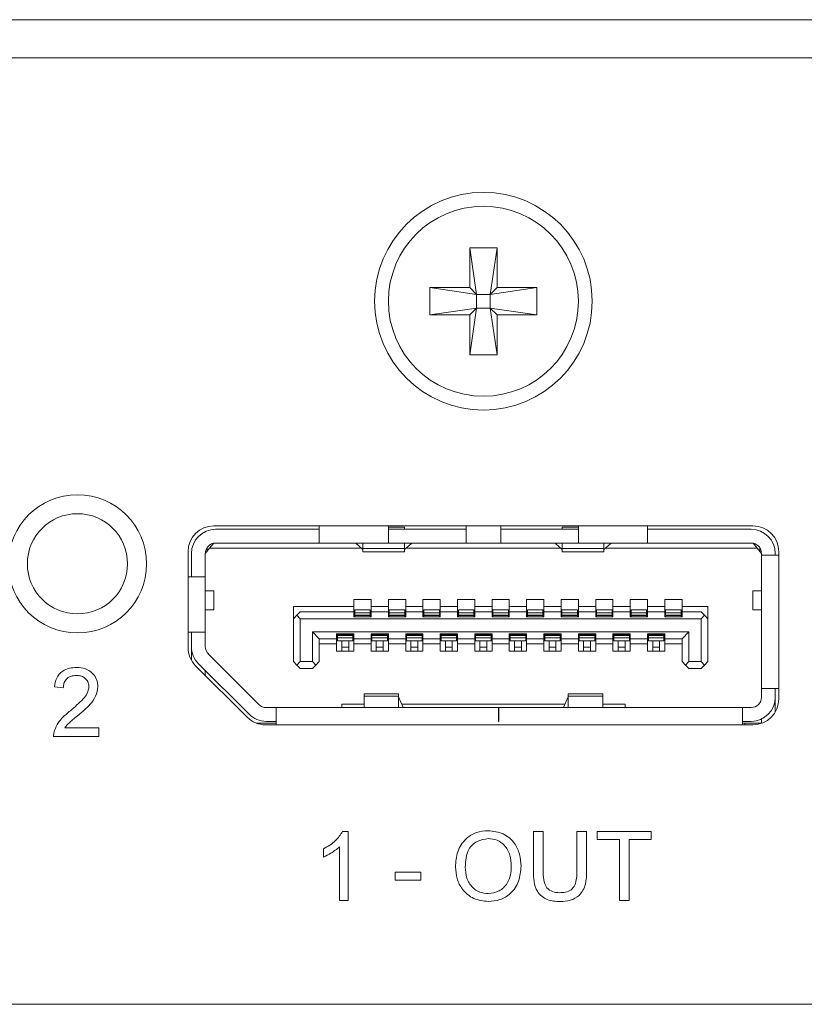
# Model space of a CAD drawing. Header units: millimetres. Extents: x 0 to 1118, y 0 to 864.
# Tile 82 of 256: x 142 to 148, y 414 to 421. Entities that reach past the tile are written whole.
import ezdxf

# ---------------------------------------------------------------- set-up
doc = ezdxf.new("R2010")
doc.units = ezdxf.units.MM

msp = doc.modelspace()

# ---------------------------------------------------------------- linework, layer by layer
at = {"color": 7, "linetype": 'Continuous', "lineweight": 15}
for p, q in [((124.3722, 421.1512), (160.6222, 421.1512)), ((124.3722, 420.8762), (160.6222, 420.8762)), ((145.3359, 419.5012), (145.5334, 419.5012)), ((145.3359, 419.2124), (145.3359, 419.5012)), ((145.3359, 419.5012), (145.3853, 419.163)), ((145.5334, 419.5012), (145.484, 419.163)), ((145.5334, 419.5012), (145.5334, 419.2124)), ((145.0472, 419.2124), (145.3359, 419.2124)), ((145.0472, 419.2124), (145.3853, 419.163)), ((145.0472, 419.0149), (145.0472, 419.2124)), ((145.3853, 419.163), (145.3359, 419.2124)), ((145.8222, 419.2124), (145.484, 419.163)), ((145.5334, 419.2124), (145.484, 419.163)), ((145.5334, 419.2124), (145.8222, 419.2124)), ((145.8222, 419.2124), (145.8222, 419.0149)), ((145.3853, 419.0643), (145.3853, 419.163)), ((145.3853, 419.163), (145.484, 419.163)), ((145.484, 419.163), (145.484, 419.0643)), ((145.0472, 419.0149), (145.3853, 419.0643)), ((145.3359, 419.0149), (145.3853, 419.0643)), ((145.3359, 418.7262), (145.3853, 419.0643)), ((145.484, 419.0643), (145.3853, 419.0643)), ((145.8222, 419.0149), (145.484, 419.0643)), ((145.484, 419.0643), (145.5334, 419.0149)), ((145.5334, 418.7262), (145.484, 419.0643)), ((145.3359, 419.0149), (145.0472, 419.0149)), ((145.3359, 418.7262), (145.3359, 419.0149)), ((145.5334, 419.0149), (145.5334, 418.7262)), ((145.8222, 419.0149), (145.5334, 419.0149)), ((145.5334, 418.7262), (145.3359, 418.7262)), ((147.3847, 417.4887), (143.4847, 417.4887)), ((143.4972, 417.4637), (144.2472, 417.4637)), ((144.2472, 417.4887), (144.2472, 417.3637)), ((144.7472, 417.3637), (144.7472, 417.4887)), ((144.8634, 417.4784), (144.7472, 417.4784)), ((144.7472, 417.4637), (145.3097, 417.4637)), ((144.8634, 417.4637), (144.8634, 417.4784)), ((145.3097, 417.4887), (145.3097, 417.3637)), ((145.5597, 417.3637), (145.5597, 417.4887)), ((145.5597, 417.4637), (146.1222, 417.4637)), ((146.0059, 417.4784), (146.0059, 417.4637)), ((146.0059, 417.4784), (146.1222, 417.4784)), ((146.1222, 417.4887), (146.1222, 417.3637)), ((146.6222, 417.3637), (146.6222, 417.4887)), ((146.6222, 417.4637), (147.3722, 417.4637)), ((143.4222, 417.2887), (143.4534, 417.3262)), ((143.4347, 417.3037), (143.4347, 417.3301)), ((143.4534, 417.3262), (143.4836, 417.3624)), ((144.5528, 417.3262), (143.4534, 417.3262)), ((143.4972, 417.3637), (144.2472, 417.3637)), ((144.7472, 417.3637), (144.2472, 417.3637)), ((144.5134, 417.36), (144.5134, 417.3637)), ((144.5622, 417.3181), (144.5134, 417.36)), ((144.5634, 417.3637), (144.5634, 417.3251)), ((144.5634, 417.3251), (144.5634, 417.3012)), ((144.7472, 417.3637), (145.3097, 417.3637)), ((144.8634, 417.3251), (144.8634, 417.3637)), ((144.8634, 417.3012), (144.8634, 417.3251)), ((144.9134, 417.36), (144.8646, 417.3181)), ((145.9953, 417.3262), (144.8741, 417.3262)), ((144.9134, 417.3637), (144.9134, 417.36)), ((145.5597, 417.3637), (145.3097, 417.3637)), ((145.5597, 417.3637), (146.1222, 417.3637)), ((145.9559, 417.36), (145.9559, 417.3637)), ((145.9559, 417.36), (146.0047, 417.3181)), ((146.0059, 417.3637), (146.0059, 417.3251)), ((146.0059, 417.3251), (146.0059, 417.3012)), ((146.6222, 417.3637), (146.1222, 417.3637)), ((146.3059, 417.3251), (146.3059, 417.3637)), ((146.3059, 417.3012), (146.3059, 417.3251)), ((146.3071, 417.3181), (146.3559, 417.36)), ((147.4159, 417.3262), (146.3166, 417.3262)), ((146.3559, 417.3637), (146.3559, 417.36)), ((146.6222, 417.3637), (147.3722, 417.3637)), ((147.3857, 417.3624), (147.4159, 417.3262)), ((147.4159, 417.3262), (147.4472, 417.2887)), ((147.4347, 417.3037), (147.4347, 417.3301)), ((143.2972, 417.3012), (143.2972, 416.6088)), ((143.3222, 417.1187), (143.3222, 417.2887)), ((143.4222, 417.2912), (143.4347, 417.3037)), ((143.4222, 417.2887), (143.4222, 417.1187)), ((144.5634, 417.3012), (144.8634, 417.3012)), ((146.0059, 417.3012), (146.3059, 417.3012)), ((147.4472, 417.2762), (147.4472, 417.2887)), ((147.4472, 416.3112), (147.4472, 417.2762)), ((147.5722, 417.2762), (147.4472, 417.2762)), ((147.5472, 417.2762), (147.5472, 417.2887)), ((147.5722, 416.2362), (147.5722, 417.3012)), ((143.4222, 417.1187), (143.2972, 417.1187)), ((143.4222, 417.1187), (143.4222, 416.7187)), ((143.4847, 417.0174), (143.4222, 417.0174)), ((143.4847, 416.8799), (143.4847, 417.0174)), ((144.4972, 416.9562), (144.6222, 416.9562)), ((144.4972, 416.9037), (144.4972, 416.9562)), ((144.6222, 416.9562), (144.6222, 416.9037)), ((144.7472, 416.9562), (144.8722, 416.9562)), ((144.7472, 416.9037), (144.7472, 416.9562)), ((144.8722, 416.9562), (144.8722, 416.9037)), ((144.9972, 416.9562), (145.1222, 416.9562)), ((144.9972, 416.9037), (144.9972, 416.9562)), ((145.1222, 416.9562), (145.1222, 416.9037)), ((145.2472, 416.9562), (145.3722, 416.9562)), ((145.2472, 416.9037), (145.2472, 416.9562)), ((145.3722, 416.9562), (145.3722, 416.9037)), ((145.4972, 416.9562), (145.6222, 416.9562)), ((145.4972, 416.9037), (145.4972, 416.9562)), ((145.6222, 416.9562), (145.6222, 416.9037)), ((145.7472, 416.9562), (145.8722, 416.9562)), ((145.7472, 416.9037), (145.7472, 416.9562)), ((145.8722, 416.9562), (145.8722, 416.9037)), ((145.9972, 416.9562), (146.1222, 416.9562)), ((145.9972, 416.9037), (145.9972, 416.9562)), ((146.1222, 416.9562), (146.1222, 416.9037)), ((146.2472, 416.9562), (146.3722, 416.9562)), ((146.2472, 416.9037), (146.2472, 416.9562)), ((146.3722, 416.9562), (146.3722, 416.9037)), ((146.4972, 416.9562), (146.6222, 416.9562)), ((146.4972, 416.9037), (146.4972, 416.9562)), ((146.6222, 416.9562), (146.6222, 416.9037)), ((146.7472, 416.9562), (146.8722, 416.9562)), ((146.7472, 416.9037), (146.7472, 416.9562)), ((146.8722, 416.9562), (146.8722, 416.9037)), ((147.3847, 417.0174), (147.3847, 416.8799)), ((147.4472, 417.0174), (147.3847, 417.0174)), ((144.0597, 416.9037), (144.4972, 416.9037)), ((144.0597, 416.9037), (144.0597, 416.8162)), ((144.4972, 416.8662), (144.4972, 416.9037)), ((144.6222, 416.9037), (144.7472, 416.9037)), ((144.6222, 416.9037), (144.6222, 416.8662)), ((144.7472, 416.8662), (144.7472, 416.9037)), ((144.8722, 416.9037), (144.9972, 416.9037)), ((144.8722, 416.9037), (144.8722, 416.8662)), ((144.9972, 416.8662), (144.9972, 416.9037)), ((145.1222, 416.9037), (145.2472, 416.9037)), ((145.1222, 416.9037), (145.1222, 416.8662)), ((145.2472, 416.8662), (145.2472, 416.9037)), ((145.3722, 416.9037), (145.4972, 416.9037)), ((145.3722, 416.9037), (145.3722, 416.8662)), ((145.4972, 416.8662), (145.4972, 416.9037)), ((145.6222, 416.9037), (145.7472, 416.9037)), ((145.6222, 416.9037), (145.6222, 416.8662)), ((145.7472, 416.8662), (145.7472, 416.9037)), ((145.8722, 416.9037), (145.9972, 416.9037)), ((145.8722, 416.9037), (145.8722, 416.8662)), ((145.9972, 416.8662), (145.9972, 416.9037)), ((146.1222, 416.9037), (146.2472, 416.9037)), ((146.1222, 416.9037), (146.1222, 416.8662)), ((146.2472, 416.8662), (146.2472, 416.9037)), ((146.3722, 416.9037), (146.4972, 416.9037)), ((146.3722, 416.9037), (146.3722, 416.8662)), ((146.4972, 416.8662), (146.4972, 416.9037)), ((146.6222, 416.9037), (146.7472, 416.9037)), ((146.6222, 416.9037), (146.6222, 416.8662)), ((146.7472, 416.8662), (146.7472, 416.9037)), ((146.8722, 416.9037), (147.0597, 416.9037)), ((146.8722, 416.9037), (146.8722, 416.8662)), ((147.0597, 416.9037), (147.0597, 416.8162)), ((143.4222, 416.8799), (143.4847, 416.8799)), ((144.0597, 416.8162), (144.0847, 416.8412)), ((144.0597, 416.5062), (144.0597, 416.8162)), ((144.1097, 416.8662), (144.0847, 416.8412)), ((144.0847, 416.8412), (144.1097, 416.8162)), ((144.4972, 416.8662), (144.1097, 416.8662)), ((147.0097, 416.8162), (144.1097, 416.8162)), ((144.1097, 416.8162), (144.1097, 416.5062)), ((144.4972, 416.8312), (144.4972, 416.8662)), ((144.6222, 416.8312), (144.4972, 416.8312)), ((144.6159, 416.8812), (144.5034, 416.8812)), ((144.5034, 416.8812), (144.5034, 416.859)), ((144.5034, 416.859), (144.5034, 416.8418)), ((144.5034, 416.8418), (144.5034, 416.8387)), ((144.5034, 416.8387), (144.5034, 416.8312)), ((144.6159, 416.8812), (144.6159, 416.859)), ((144.6159, 416.859), (144.6159, 416.8418)), ((144.6159, 416.8418), (144.6159, 416.8387)), ((144.6159, 416.8387), (144.6159, 416.8312)), ((144.6222, 416.8662), (144.6222, 416.8312)), ((144.7472, 416.8662), (144.6222, 416.8662)), ((144.7472, 416.8312), (144.7472, 416.8662)), ((144.8722, 416.8312), (144.7472, 416.8312)), ((144.8659, 416.8812), (144.7534, 416.8812)), ((144.7534, 416.8812), (144.7534, 416.859)), ((144.7534, 416.859), (144.7534, 416.8418)), ((144.7534, 416.8418), (144.7534, 416.8387)), ((144.7534, 416.8387), (144.7534, 416.8312)), ((144.8659, 416.8812), (144.8659, 416.859)), ((144.8659, 416.859), (144.8659, 416.8418)), ((144.8659, 416.8418), (144.8659, 416.8387)), ((144.8659, 416.8387), (144.8659, 416.8312)), ((144.8722, 416.8662), (144.8722, 416.8312)), ((144.9972, 416.8662), (144.8722, 416.8662)), ((144.9972, 416.8312), (144.9972, 416.8662)), ((145.1222, 416.8312), (144.9972, 416.8312)), ((145.1159, 416.8812), (145.0034, 416.8812)), ((145.0034, 416.8812), (145.0034, 416.859)), ((145.0034, 416.859), (145.0034, 416.8418)), ((145.0034, 416.8418), (145.0034, 416.8387)), ((145.0034, 416.8387), (145.0034, 416.8312)), ((145.1159, 416.8812), (145.1159, 416.859)), ((145.1159, 416.859), (145.1159, 416.8418)), ((145.1159, 416.8418), (145.1159, 416.8387)), ((145.1159, 416.8387), (145.1159, 416.8312)), ((145.1222, 416.8662), (145.1222, 416.8312)), ((145.2472, 416.8662), (145.1222, 416.8662)), ((145.2472, 416.8312), (145.2472, 416.8662)), ((145.3722, 416.8312), (145.2472, 416.8312)), ((145.3659, 416.8812), (145.2534, 416.8812)), ((145.2534, 416.8812), (145.2534, 416.859)), ((145.2534, 416.859), (145.2534, 416.8418)), ((145.2534, 416.8418), (145.2534, 416.8387)), ((145.2534, 416.8387), (145.2534, 416.8312)), ((145.3659, 416.8812), (145.3659, 416.859)), ((145.3659, 416.859), (145.3659, 416.8418)), ((145.3659, 416.8418), (145.3659, 416.8387)), ((145.3659, 416.8387), (145.3659, 416.8312)), ((145.3722, 416.8662), (145.3722, 416.8312)), ((145.4972, 416.8662), (145.3722, 416.8662)), ((145.4972, 416.8312), (145.4972, 416.8662)), ((145.6222, 416.8312), (145.4972, 416.8312)), ((145.6159, 416.8812), (145.5034, 416.8812)), ((145.5034, 416.8812), (145.5034, 416.859)), ((145.5034, 416.859), (145.5034, 416.8418)), ((145.5034, 416.8418), (145.5034, 416.8387)), ((145.5034, 416.8387), (145.5034, 416.8312)), ((145.6159, 416.8812), (145.6159, 416.859)), ((145.6159, 416.859), (145.6159, 416.8418)), ((145.6159, 416.8418), (145.6159, 416.8387)), ((145.6159, 416.8387), (145.6159, 416.8312)), ((145.6222, 416.8662), (145.6222, 416.8312)), ((145.7472, 416.8662), (145.6222, 416.8662)), ((145.7472, 416.8312), (145.7472, 416.8662)), ((145.8722, 416.8312), (145.7472, 416.8312)), ((145.8659, 416.8812), (145.7534, 416.8812)), ((145.7534, 416.8812), (145.7534, 416.859)), ((145.7534, 416.859), (145.7534, 416.8418)), ((145.7534, 416.8418), (145.7534, 416.8387)), ((145.7534, 416.8387), (145.7534, 416.8312)), ((145.8659, 416.8812), (145.8659, 416.859)), ((145.8659, 416.859), (145.8659, 416.8418)), ((145.8659, 416.8418), (145.8659, 416.8387)), ((145.8659, 416.8387), (145.8659, 416.8312)), ((145.8722, 416.8662), (145.8722, 416.8312)), ((145.9972, 416.8662), (145.8722, 416.8662)), ((145.9972, 416.8312), (145.9972, 416.8662)), ((146.1222, 416.8312), (145.9972, 416.8312)), ((146.1159, 416.8812), (146.0034, 416.8812)), ((146.0034, 416.8812), (146.0034, 416.859)), ((146.0034, 416.859), (146.0034, 416.8418)), ((146.0034, 416.8418), (146.0034, 416.8387)), ((146.0034, 416.8387), (146.0034, 416.8312)), ((146.1159, 416.8812), (146.1159, 416.859)), ((146.1159, 416.859), (146.1159, 416.8418)), ((146.1159, 416.8418), (146.1159, 416.8387)), ((146.1159, 416.8387), (146.1159, 416.8312)), ((146.1222, 416.8662), (146.1222, 416.8312)), ((146.2472, 416.8662), (146.1222, 416.8662)), ((146.2472, 416.8312), (146.2472, 416.8662)), ((146.3722, 416.8312), (146.2472, 416.8312)), ((146.3659, 416.8812), (146.2534, 416.8812)), ((146.2534, 416.8812), (146.2534, 416.859)), ((146.2534, 416.859), (146.2534, 416.8418)), ((146.2534, 416.8418), (146.2534, 416.8387)), ((146.2534, 416.8387), (146.2534, 416.8312)), ((146.3659, 416.8812), (146.3659, 416.859)), ((146.3659, 416.859), (146.3659, 416.8418)), ((146.3659, 416.8418), (146.3659, 416.8387)), ((146.3659, 416.8387), (146.3659, 416.8312)), ((146.3722, 416.8662), (146.3722, 416.8312)), ((146.4972, 416.8662), (146.3722, 416.8662)), ((146.4972, 416.8312), (146.4972, 416.8662)), ((146.6222, 416.8312), (146.4972, 416.8312)), ((146.6159, 416.8812), (146.5034, 416.8812)), ((146.5034, 416.8812), (146.5034, 416.859)), ((146.5034, 416.859), (146.5034, 416.8418)), ((146.5034, 416.8418), (146.5034, 416.8387)), ((146.5034, 416.8387), (146.5034, 416.8312)), ((146.6159, 416.8812), (146.6159, 416.859)), ((146.6159, 416.859), (146.6159, 416.8418)), ((146.6159, 416.8418), (146.6159, 416.8387)), ((146.6159, 416.8387), (146.6159, 416.8312)), ((146.6222, 416.8662), (146.6222, 416.8312)), ((146.7472, 416.8662), (146.6222, 416.8662)), ((146.7472, 416.8312), (146.7472, 416.8662)), ((146.8722, 416.8312), (146.7472, 416.8312)), ((146.8659, 416.8812), (146.7534, 416.8812)), ((146.7534, 416.8812), (146.7534, 416.859)), ((146.7534, 416.859), (146.7534, 416.8418)), ((146.7534, 416.8418), (146.7534, 416.8387)), ((146.7534, 416.8387), (146.7534, 416.8312)), ((146.8659, 416.8812), (146.8659, 416.859)), ((146.8659, 416.859), (146.8659, 416.8418)), ((146.8659, 416.8418), (146.8659, 416.8387)), ((146.8659, 416.8387), (146.8659, 416.8312)), ((146.8722, 416.8662), (146.8722, 416.8312)), ((147.0097, 416.8662), (146.8722, 416.8662)), ((147.0347, 416.8412), (147.0097, 416.8662)), ((147.0097, 416.8162), (147.0347, 416.8412)), ((147.0097, 416.8162), (147.0097, 416.5062)), ((147.0347, 416.8412), (147.0597, 416.8162)), ((147.0597, 416.8162), (147.0597, 416.5062)), ((147.3847, 416.8799), (147.4472, 416.8799)), ((143.2972, 416.7187), (143.4222, 416.7187)), ((143.3222, 416.7187), (143.3222, 416.6147)), ((143.4222, 416.6147), (143.4222, 416.7187)), ((144.1972, 416.7212), (144.2472, 416.6712)), ((144.1972, 416.7212), (146.9222, 416.7212)), ((144.1972, 416.5062), (144.1972, 416.7212)), ((144.2472, 416.6712), (144.3722, 416.6712)), ((144.2472, 416.6712), (144.2472, 416.5062)), ((144.3722, 416.7062), (144.4972, 416.7062)), ((144.3722, 416.6712), (144.3722, 416.7062)), ((144.3722, 416.6337), (144.3722, 416.6712)), ((144.3784, 416.7062), (144.3784, 416.6987)), ((144.3784, 416.6987), (144.3784, 416.6955)), ((144.3784, 416.6955), (144.3784, 416.6784)), ((144.3784, 416.6784), (144.3784, 416.6562)), ((144.4909, 416.7062), (144.4909, 416.6987)), ((144.4909, 416.6987), (144.4909, 416.6955)), ((144.4909, 416.6955), (144.4909, 416.6784)), ((144.4909, 416.6784), (144.4909, 416.6562)), ((144.4972, 416.7062), (144.4972, 416.6712)), ((144.4972, 416.6712), (144.6222, 416.6712)), ((144.4972, 416.6712), (144.4972, 416.6337)), ((144.6222, 416.7062), (144.7472, 416.7062)), ((144.6222, 416.6712), (144.6222, 416.7062)), ((144.6222, 416.6337), (144.6222, 416.6712)), ((144.6284, 416.7062), (144.6284, 416.6987)), ((144.6284, 416.6987), (144.6284, 416.6955)), ((144.6284, 416.6955), (144.6284, 416.6784)), ((144.6284, 416.6784), (144.6284, 416.6562)), ((144.7409, 416.7062), (144.7409, 416.6987)), ((144.7409, 416.6987), (144.7409, 416.6955)), ((144.7409, 416.6955), (144.7409, 416.6784)), ((144.7409, 416.6784), (144.7409, 416.6562)), ((144.7472, 416.7062), (144.7472, 416.6712)), ((144.7472, 416.6712), (144.8722, 416.6712)), ((144.7472, 416.6712), (144.7472, 416.6337)), ((144.8722, 416.7062), (144.9972, 416.7062)), ((144.8722, 416.6712), (144.8722, 416.7062)), ((144.8722, 416.6337), (144.8722, 416.6712)), ((144.8784, 416.7062), (144.8784, 416.6987)), ((144.8784, 416.6987), (144.8784, 416.6955)), ((144.8784, 416.6955), (144.8784, 416.6784)), ((144.8784, 416.6784), (144.8784, 416.6562)), ((144.9909, 416.7062), (144.9909, 416.6987)), ((144.9909, 416.6987), (144.9909, 416.6955)), ((144.9909, 416.6955), (144.9909, 416.6784)), ((144.9909, 416.6784), (144.9909, 416.6562)), ((144.9972, 416.7062), (144.9972, 416.6712)), ((144.9972, 416.6712), (145.1222, 416.6712)), ((144.9972, 416.6712), (144.9972, 416.6337)), ((145.1222, 416.7062), (145.2472, 416.7062)), ((145.1222, 416.6712), (145.1222, 416.7062)), ((145.1222, 416.6337), (145.1222, 416.6712)), ((145.1284, 416.7062), (145.1284, 416.6987)), ((145.1284, 416.6987), (145.1284, 416.6955)), ((145.1284, 416.6955), (145.1284, 416.6784)), ((145.1284, 416.6784), (145.1284, 416.6562)), ((145.2409, 416.7062), (145.2409, 416.6987)), ((145.2409, 416.6987), (145.2409, 416.6955)), ((145.2409, 416.6955), (145.2409, 416.6784)), ((145.2409, 416.6784), (145.2409, 416.6562)), ((145.2472, 416.7062), (145.2472, 416.6712)), ((145.2472, 416.6712), (145.3722, 416.6712)), ((145.2472, 416.6712), (145.2472, 416.6337)), ((145.3722, 416.7062), (145.4972, 416.7062)), ((145.3722, 416.6712), (145.3722, 416.7062)), ((145.3722, 416.6337), (145.3722, 416.6712)), ((145.3784, 416.7062), (145.3784, 416.6987)), ((145.3784, 416.6987), (145.3784, 416.6955)), ((145.3784, 416.6955), (145.3784, 416.6784)), ((145.3784, 416.6784), (145.3784, 416.6562)), ((145.4909, 416.7062), (145.4909, 416.6987)), ((145.4909, 416.6987), (145.4909, 416.6955)), ((145.4909, 416.6955), (145.4909, 416.6784)), ((145.4909, 416.6784), (145.4909, 416.6562)), ((145.4972, 416.7062), (145.4972, 416.6712)), ((145.4972, 416.6712), (145.6222, 416.6712)), ((145.4972, 416.6712), (145.4972, 416.6337)), ((145.6222, 416.7062), (145.7472, 416.7062)), ((145.6222, 416.6712), (145.6222, 416.7062)), ((145.6222, 416.6337), (145.6222, 416.6712)), ((145.6284, 416.7062), (145.6284, 416.6987)), ((145.6284, 416.6987), (145.6284, 416.6955)), ((145.6284, 416.6955), (145.6284, 416.6784)), ((145.6284, 416.6784), (145.6284, 416.6562)), ((145.7409, 416.7062), (145.7409, 416.6987)), ((145.7409, 416.6987), (145.7409, 416.6955)), ((145.7409, 416.6955), (145.7409, 416.6784)), ((145.7409, 416.6784), (145.7409, 416.6562)), ((145.7472, 416.7062), (145.7472, 416.6712)), ((145.7472, 416.6712), (145.8722, 416.6712)), ((145.7472, 416.6712), (145.7472, 416.6337)), ((145.8722, 416.7062), (145.9972, 416.7062)), ((145.8722, 416.6712), (145.8722, 416.7062)), ((145.8722, 416.6337), (145.8722, 416.6712)), ((145.8784, 416.7062), (145.8784, 416.6987)), ((145.8784, 416.6987), (145.8784, 416.6955)), ((145.8784, 416.6955), (145.8784, 416.6784)), ((145.8784, 416.6784), (145.8784, 416.6562)), ((145.9909, 416.7062), (145.9909, 416.6987)), ((145.9909, 416.6987), (145.9909, 416.6955)), ((145.9909, 416.6955), (145.9909, 416.6784)), ((145.9909, 416.6784), (145.9909, 416.6562)), ((145.9972, 416.7062), (145.9972, 416.6712)), ((145.9972, 416.6712), (146.1222, 416.6712)), ((145.9972, 416.6712), (145.9972, 416.6337)), ((146.1222, 416.7062), (146.2472, 416.7062)), ((146.1222, 416.6712), (146.1222, 416.7062)), ((146.1222, 416.6337), (146.1222, 416.6712)), ((146.1284, 416.7062), (146.1284, 416.6987)), ((146.1284, 416.6987), (146.1284, 416.6955)), ((146.1284, 416.6955), (146.1284, 416.6784)), ((146.1284, 416.6784), (146.1284, 416.6562)), ((146.2409, 416.7062), (146.2409, 416.6987)), ((146.2409, 416.6987), (146.2409, 416.6955)), ((146.2409, 416.6955), (146.2409, 416.6784)), ((146.2409, 416.6784), (146.2409, 416.6562)), ((146.2472, 416.7062), (146.2472, 416.6712)), ((146.2472, 416.6712), (146.3722, 416.6712)), ((146.2472, 416.6712), (146.2472, 416.6337)), ((146.3722, 416.7062), (146.4972, 416.7062)), ((146.3722, 416.6712), (146.3722, 416.7062)), ((146.3722, 416.6337), (146.3722, 416.6712)), ((146.3784, 416.7062), (146.3784, 416.6987)), ((146.3784, 416.6987), (146.3784, 416.6955)), ((146.3784, 416.6955), (146.3784, 416.6784)), ((146.3784, 416.6784), (146.3784, 416.6562)), ((146.4909, 416.7062), (146.4909, 416.6987)), ((146.4909, 416.6987), (146.4909, 416.6955)), ((146.4909, 416.6955), (146.4909, 416.6784)), ((146.4909, 416.6784), (146.4909, 416.6562)), ((146.4972, 416.7062), (146.4972, 416.6712)), ((146.4972, 416.6712), (146.6222, 416.6712)), ((146.4972, 416.6712), (146.4972, 416.6337)), ((146.6222, 416.7062), (146.7472, 416.7062)), ((146.6222, 416.6712), (146.6222, 416.7062)), ((146.6222, 416.6337), (146.6222, 416.6712)), ((146.6284, 416.7062), (146.6284, 416.6987)), ((146.6284, 416.6987), (146.6284, 416.6955)), ((146.6284, 416.6955), (146.6284, 416.6784)), ((146.6284, 416.6784), (146.6284, 416.6562)), ((146.7409, 416.7062), (146.7409, 416.6987)), ((146.7409, 416.6987), (146.7409, 416.6955)), ((146.7409, 416.6955), (146.7409, 416.6784)), ((146.7409, 416.6784), (146.7409, 416.6562)), ((146.7472, 416.7062), (146.7472, 416.6712)), ((146.7472, 416.6712), (146.8722, 416.6712)), ((146.7472, 416.6712), (146.7472, 416.6337)), ((146.8722, 416.6712), (146.9222, 416.7212)), ((146.8722, 416.5062), (146.8722, 416.6712)), ((146.9222, 416.7212), (146.9222, 416.5062)), ((144.3722, 416.6337), (144.2472, 416.6337)), ((144.3722, 416.5812), (144.3722, 416.6337)), ((144.4909, 416.6562), (144.3784, 416.6562)), ((144.4097, 416.6562), (144.4097, 416.6116)), ((144.4097, 416.6116), (144.4097, 416.5812)), ((144.4597, 416.6562), (144.4597, 416.6116)), ((144.4597, 416.6116), (144.4597, 416.5812)), ((144.6222, 416.6337), (144.4972, 416.6337)), ((144.4972, 416.6337), (144.4972, 416.5812)), ((144.6222, 416.5812), (144.6222, 416.6337)), ((144.7409, 416.6562), (144.6284, 416.6562)), ((144.6597, 416.6562), (144.6597, 416.6116)), ((144.6597, 416.6116), (144.6597, 416.5812)), ((144.7097, 416.6562), (144.7097, 416.6116)), ((144.7097, 416.6116), (144.7097, 416.5812)), ((144.8722, 416.6337), (144.7472, 416.6337)), ((144.7472, 416.6337), (144.7472, 416.5812)), ((144.8722, 416.5812), (144.8722, 416.6337)), ((144.9909, 416.6562), (144.8784, 416.6562)), ((144.9097, 416.6562), (144.9097, 416.6116)), ((144.9097, 416.6116), (144.9097, 416.5812)), ((144.9597, 416.6562), (144.9597, 416.6116)), ((144.9597, 416.6116), (144.9597, 416.5812)), ((145.1222, 416.6337), (144.9972, 416.6337)), ((144.9972, 416.6337), (144.9972, 416.5812)), ((145.1222, 416.5812), (145.1222, 416.6337)), ((145.2409, 416.6562), (145.1284, 416.6562)), ((145.1597, 416.6562), (145.1597, 416.6116)), ((145.1597, 416.6116), (145.1597, 416.5812)), ((145.2097, 416.6562), (145.2097, 416.6116)), ((145.2097, 416.6116), (145.2097, 416.5812)), ((145.3722, 416.6337), (145.2472, 416.6337)), ((145.2472, 416.6337), (145.2472, 416.5812)), ((145.3722, 416.5812), (145.3722, 416.6337)), ((145.4909, 416.6562), (145.3784, 416.6562)), ((145.4097, 416.6562), (145.4097, 416.6116)), ((145.4097, 416.6116), (145.4097, 416.5812)), ((145.4597, 416.6562), (145.4597, 416.6116)), ((145.4597, 416.6116), (145.4597, 416.5812)), ((145.6222, 416.6337), (145.4972, 416.6337)), ((145.4972, 416.6337), (145.4972, 416.5812)), ((145.6222, 416.5812), (145.6222, 416.6337)), ((145.7409, 416.6562), (145.6284, 416.6562)), ((145.6597, 416.6562), (145.6597, 416.6116)), ((145.6597, 416.6116), (145.6597, 416.5812)), ((145.7097, 416.6562), (145.7097, 416.6116)), ((145.7097, 416.6116), (145.7097, 416.5812)), ((145.8722, 416.6337), (145.7472, 416.6337)), ((145.7472, 416.6337), (145.7472, 416.5812)), ((145.8722, 416.5812), (145.8722, 416.6337)), ((145.9909, 416.6562), (145.8784, 416.6562)), ((145.9097, 416.6562), (145.9097, 416.6116)), ((145.9097, 416.6116), (145.9097, 416.5812)), ((145.9597, 416.6562), (145.9597, 416.6116)), ((145.9597, 416.6116), (145.9597, 416.5812)), ((146.1222, 416.6337), (145.9972, 416.6337)), ((145.9972, 416.6337), (145.9972, 416.5812)), ((146.1222, 416.5812), (146.1222, 416.6337)), ((146.2409, 416.6562), (146.1284, 416.6562)), ((146.1597, 416.6562), (146.1597, 416.6116)), ((146.1597, 416.6116), (146.1597, 416.5812)), ((146.2097, 416.6562), (146.2097, 416.6116)), ((146.2097, 416.6116), (146.2097, 416.5812)), ((146.3722, 416.6337), (146.2472, 416.6337)), ((146.2472, 416.6337), (146.2472, 416.5812)), ((146.3722, 416.5812), (146.3722, 416.6337)), ((146.4909, 416.6562), (146.3784, 416.6562)), ((146.4097, 416.6562), (146.4097, 416.6116)), ((146.4097, 416.6116), (146.4097, 416.5812)), ((146.4597, 416.6562), (146.4597, 416.6116)), ((146.4597, 416.6116), (146.4597, 416.5812)), ((146.6222, 416.6337), (146.4972, 416.6337)), ((146.4972, 416.6337), (146.4972, 416.5812)), ((146.6222, 416.5812), (146.6222, 416.6337)), ((146.7409, 416.6562), (146.6284, 416.6562)), ((146.6597, 416.6562), (146.6597, 416.6116)), ((146.6597, 416.6116), (146.6597, 416.5812)), ((146.7097, 416.6562), (146.7097, 416.6116)), ((146.7097, 416.6116), (146.7097, 416.5812)), ((146.8722, 416.6337), (146.7472, 416.6337)), ((146.7472, 416.6337), (146.7472, 416.5812)), ((143.3222, 416.5153), (143.3222, 416.5987)), ((143.8102, 416.1956), (143.4441, 416.5617)), ((144.4972, 416.5812), (144.3722, 416.5812)), ((144.7472, 416.5812), (144.6222, 416.5812)), ((144.9972, 416.5812), (144.8722, 416.5812)), ((145.2472, 416.5812), (145.1222, 416.5812)), ((145.4972, 416.5812), (145.3722, 416.5812)), ((145.7472, 416.5812), (145.6222, 416.5812)), ((145.9972, 416.5812), (145.8722, 416.5812)), ((146.2472, 416.5812), (146.1222, 416.5812)), ((146.4972, 416.5812), (146.3722, 416.5812)), ((146.7472, 416.5812), (146.6222, 416.5812)), ((143.7248, 416.1036), (143.3521, 416.4763)), ((143.7395, 416.1249), (143.3734, 416.491)), ((144.0847, 416.4812), (144.0597, 416.5062)), ((144.0847, 416.4812), (144.1097, 416.5062)), ((144.1097, 416.4562), (144.0847, 416.4812)), ((144.1097, 416.5062), (144.1972, 416.5062)), ((144.2222, 416.4812), (144.1972, 416.5062)), ((144.2222, 416.4812), (144.1972, 416.4562)), ((144.2222, 416.4812), (144.2472, 416.5062)), ((146.8972, 416.4812), (146.8722, 416.5062)), ((146.8972, 416.4812), (146.9222, 416.5062)), ((146.9222, 416.4562), (146.8972, 416.4812)), ((147.0097, 416.5062), (146.9222, 416.5062)), ((147.0097, 416.5062), (147.0347, 416.4812)), ((147.0097, 416.4562), (147.0347, 416.4812)), ((147.0347, 416.4812), (147.0597, 416.5062)), ((143.4222, 416.4422), (143.4222, 416.4062)), ((144.1097, 416.4562), (144.1972, 416.4562)), ((146.9222, 416.4562), (147.0097, 416.4562)), ((144.8209, 416.2737), (144.5709, 416.2737)), ((144.5709, 416.2737), (144.5709, 416.2563)), ((144.5709, 416.2563), (144.5709, 416.1737)), ((144.8209, 416.2563), (144.8209, 416.2737)), ((144.8209, 416.1737), (144.8209, 416.2563)), ((144.8209, 416.2509), (144.8538, 416.1737)), ((146.0155, 416.1737), (146.0484, 416.2509)), ((146.2984, 416.2737), (146.0484, 416.2737)), ((146.0484, 416.2737), (146.0484, 416.2563)), ((146.0484, 416.2563), (146.0484, 416.1737)), ((146.2984, 416.2563), (146.2984, 416.2737)), ((146.2984, 416.1737), (146.2984, 416.2563)), ((147.4472, 416.3112), (147.5722, 416.3112)), ((147.4472, 416.3112), (147.4472, 416.2487)), ((147.5472, 416.3112), (147.5472, 416.2487)), ((147.5472, 416.2487), (147.5472, 416.1426)), ((143.9347, 416.1737), (143.8632, 416.1737)), ((143.9347, 416.1737), (145.5447, 416.1737)), ((143.9347, 416.1737), (143.9347, 416.0487)), ((144.4097, 416.1737), (144.4097, 416.1987)), ((144.4097, 416.1987), (144.5709, 416.1987)), ((144.8431, 416.1987), (146.0262, 416.1987)), ((145.5447, 416.0737), (145.5447, 416.1737)), ((145.5447, 416.1737), (145.5472, 416.1737)), ((145.5472, 416.1737), (147.3097, 416.1737)), ((145.5472, 416.1737), (145.5472, 416.0737)), ((146.2984, 416.1987), (146.4597, 416.1987)), ((146.4597, 416.1987), (146.4597, 416.1737)), ((147.3097, 416.0487), (147.3097, 416.1737)), ((147.3097, 416.1737), (147.3722, 416.1737)), ((143.79, 416.0612), (143.9347, 416.0612)), ((143.8573, 416.0487), (147.3847, 416.0487)), ((143.8632, 416.0737), (143.9347, 416.0737)), ((145.5472, 416.0737), (145.5447, 416.0737)), ((147.3722, 416.0737), (147.3097, 416.0737)), ((147.3097, 416.0612), (147.3272, 416.0612)), ((147.3272, 416.0487), (147.3272, 416.0612)), ((147.4347, 416.0612), (147.3272, 416.0612)), ((147.4347, 416.0612), (147.4347, 416.0555)), ((147.4347, 416.0612), (147.4472, 416.0612)), ((147.4472, 416.0594), (147.4472, 416.0906)), ((124.3722, 414.0262), (160.6222, 414.0262))]:
    msp.add_line(p, q, dxfattribs=at)
at = {"color": 9, "linetype": 'Continuous', "lineweight": 0}
for p, q in [((144.8634, 417.3251), (144.5634, 417.3251)), ((146.3059, 417.3251), (146.0059, 417.3251)), ((144.6159, 416.859), (144.5034, 416.859)), ((144.6159, 416.8418), (144.5034, 416.8418)), ((144.6159, 416.8387), (144.5034, 416.8387)), ((144.8659, 416.859), (144.7534, 416.859)), ((144.8659, 416.8418), (144.7534, 416.8418)), ((144.8659, 416.8387), (144.7534, 416.8387)), ((145.1159, 416.859), (145.0034, 416.859)), ((145.1159, 416.8418), (145.0034, 416.8418)), ((145.1159, 416.8387), (145.0034, 416.8387)), ((145.3659, 416.859), (145.2534, 416.859)), ((145.3659, 416.8418), (145.2534, 416.8418)), ((145.3659, 416.8387), (145.2534, 416.8387)), ((145.6159, 416.859), (145.5034, 416.859)), ((145.6159, 416.8418), (145.5034, 416.8418)), ((145.6159, 416.8387), (145.5034, 416.8387)), ((145.8659, 416.859), (145.7534, 416.859)), ((145.8659, 416.8418), (145.7534, 416.8418)), ((145.8659, 416.8387), (145.7534, 416.8387)), ((146.1159, 416.859), (146.0034, 416.859)), ((146.1159, 416.8418), (146.0034, 416.8418)), ((146.1159, 416.8387), (146.0034, 416.8387)), ((146.3659, 416.859), (146.2534, 416.859)), ((146.3659, 416.8418), (146.2534, 416.8418)), ((146.3659, 416.8387), (146.2534, 416.8387)), ((146.6159, 416.859), (146.5034, 416.859)), ((146.6159, 416.8418), (146.5034, 416.8418)), ((146.6159, 416.8387), (146.5034, 416.8387)), ((146.8659, 416.859), (146.7534, 416.859)), ((146.8659, 416.8418), (146.7534, 416.8418)), ((146.8659, 416.8387), (146.7534, 416.8387)), ((144.3784, 416.6987), (144.4909, 416.6987)), ((144.4909, 416.6955), (144.3784, 416.6955)), ((144.4909, 416.6784), (144.3784, 416.6784)), ((144.6284, 416.6987), (144.7409, 416.6987)), ((144.7409, 416.6955), (144.6284, 416.6955)), ((144.7409, 416.6784), (144.6284, 416.6784)), ((144.8784, 416.6987), (144.9909, 416.6987)), ((144.9909, 416.6955), (144.8784, 416.6955)), ((144.9909, 416.6784), (144.8784, 416.6784)), ((145.1284, 416.6987), (145.2409, 416.6987)), ((145.2409, 416.6955), (145.1284, 416.6955)), ((145.2409, 416.6784), (145.1284, 416.6784)), ((145.3784, 416.6987), (145.4909, 416.6987)), ((145.4909, 416.6955), (145.3784, 416.6955)), ((145.4909, 416.6784), (145.3784, 416.6784)), ((145.6284, 416.6987), (145.7409, 416.6987)), ((145.7409, 416.6955), (145.6284, 416.6955)), ((145.7409, 416.6784), (145.6284, 416.6784)), ((145.8784, 416.6987), (145.9909, 416.6987)), ((145.9909, 416.6955), (145.8784, 416.6955)), ((145.9909, 416.6784), (145.8784, 416.6784)), ((146.1284, 416.6987), (146.2409, 416.6987)), ((146.2409, 416.6955), (146.1284, 416.6955)), ((146.2409, 416.6784), (146.1284, 416.6784)), ((146.3784, 416.6987), (146.4909, 416.6987)), ((146.4909, 416.6955), (146.3784, 416.6955)), ((146.4909, 416.6784), (146.3784, 416.6784)), ((146.6284, 416.6987), (146.7409, 416.6987)), ((146.7409, 416.6955), (146.6284, 416.6955)), ((146.7409, 416.6784), (146.6284, 416.6784)), ((144.4597, 416.6116), (144.4097, 416.6116)), ((144.7097, 416.6116), (144.6597, 416.6116)), ((144.9597, 416.6116), (144.9097, 416.6116)), ((145.2097, 416.6116), (145.1597, 416.6116)), ((145.4597, 416.6116), (145.4097, 416.6116)), ((145.7097, 416.6116), (145.6597, 416.6116)), ((145.9597, 416.6116), (145.9097, 416.6116)), ((146.2097, 416.6116), (146.1597, 416.6116)), ((146.4597, 416.6116), (146.4097, 416.6116)), ((146.7097, 416.6116), (146.6597, 416.6116)), ((143.3229, 416.5987), (143.3222, 416.5987)), ((142.3946, 416.3162), (142.3305, 416.3226)), ((144.5709, 416.2563), (144.8209, 416.2563)), ((146.0484, 416.2563), (146.2984, 416.2563)), ((142.651, 415.9637), (142.3241, 415.9637)), ((142.4064, 416.0278), (142.651, 416.0278)), ((142.651, 416.0278), (142.651, 415.9637)), ((144.4158, 415.2762), (144.4571, 415.2762)), ((144.4571, 415.2762), (144.4571, 414.7762)), ((145.7968, 415.2762), (145.8674, 415.2762)), ((145.7968, 414.9885), (145.7968, 415.2762)), ((145.8674, 415.2762), (145.8674, 414.9918)), ((146.111, 415.2762), (146.1815, 415.2762)), ((146.111, 414.9918), (146.111, 415.2762)), ((146.1815, 415.2762), (146.1815, 414.9885)), ((146.2584, 415.2762), (146.6494, 415.2762)), ((146.2584, 415.2185), (146.2584, 415.2762)), ((146.6494, 415.2762), (146.6494, 415.2185)), ((146.4186, 415.2185), (146.2584, 415.2185)), ((146.4186, 414.7762), (146.4186, 415.2185)), ((146.6494, 415.2185), (146.4892, 415.2185)), ((146.4892, 415.2185), (146.4892, 414.7762)), ((144.2776, 415.0921), (144.2776, 415.1512)), ((144.393, 414.7762), (144.393, 415.1658)), ((144.7968, 414.9813), (144.9827, 414.9813)), ((144.7968, 414.9236), (144.7968, 414.9813)), ((144.9827, 414.9813), (144.9827, 414.9236)), ((144.9827, 414.9236), (144.7968, 414.9236)), ((144.4571, 414.7762), (144.393, 414.7762)), ((146.4892, 414.7762), (146.4186, 414.7762))]:
    msp.add_line(p, q, dxfattribs=at)
at = {"color": 7, "linetype": 'Continuous', "lineweight": 15}
for centre, radius in [((145.4347, 419.1137), 0.7875), ((145.4347, 419.1137), 0.6875), ((142.4972, 417.2137), 0.5), ((142.4972, 417.2137), 0.3625)]:
    msp.add_circle(centre, radius, dxfattribs=at)
for centre, radius, start, end in [((143.4847, 417.3012), 0.1875, 90, 180), ((143.4972, 417.2887), 0.175, 90, 180), ((147.3722, 417.2887), 0.175, 0, 90), ((147.3847, 417.3012), 0.1875, 0, 90), ((143.4972, 417.2887), 0.075, 90, 180), ((147.3722, 417.2887), 0.075, 0, 90), ((143.4847, 416.6088), 0.1875, 180, 225), ((143.4972, 416.6147), 0.175, 180, 225), ((143.4972, 416.6147), 0.075, 180, 225), ((147.3722, 416.2487), 0.075, 270, 0), ((147.3722, 416.2487), 0.175, 270, 0), ((143.8632, 416.2487), 0.075, 225, 270), ((147.3847, 416.2362), 0.1875, 270, 0), ((143.8573, 416.2362), 0.1875, 225, 270), ((143.8632, 416.2487), 0.175, 225, 270)]:
    msp.add_arc(centre, radius, start, end, dxfattribs=at)
for centre, start_param, end_param in [((144.5683, 417.4762), 2.698682, 2.791636), ((144.8585, 417.4762), 3.491549, 3.584504), ((146.0108, 417.4762), 2.698682, 2.791636), ((146.301, 417.4762), 3.491549, 3.584504)]:
    msp.add_ellipse(centre, major_axis=(0, 0.175), ratio=0.081633, start_param=start_param, end_param=end_param, dxfattribs=at)
at = {"color": 9, "linetype": 'Continuous', "lineweight": 0}
for points, knots in [([(142.3305, 416.3226), (142.3342, 416.3448), (142.3416, 416.3891), (142.3845, 416.4381), (142.4382, 416.4608), (142.4732, 416.4627), (142.4908, 416.4637)], [0, 0, 0, 0, 0.280236, 0.558895, 0.779115, 1, 1, 1, 1]), ([(142.4908, 416.4637), (142.5126, 416.4622), (142.5561, 416.4591), (142.6082, 416.4245), (142.64, 416.377), (142.6431, 416.3428), (142.6446, 416.3256)], [0, 0, 0, 0, 0.280477, 0.559637, 0.779749, 1, 1, 1, 1]), ([(142.4894, 416.406), (142.4755, 416.4049), (142.4479, 416.4029), (142.4147, 416.3804), (142.397, 416.3487), (142.3954, 416.3271), (142.3946, 416.3162)], [0, 0, 0, 0, 0.2803972, 0.5595043, 0.7793823, 1, 1, 1, 1]), ([(142.5805, 416.325), (142.5788, 416.3378), (142.5754, 416.3634), (142.5495, 416.3902), (142.5195, 416.4042), (142.4994, 416.4054), (142.4894, 416.406)], [0, 0, 0, 0, 0.279093, 0.558636, 0.779074, 1, 1, 1, 1]), ([(142.4461, 416.1507), (142.478, 416.178), (142.5225, 416.2161), (142.5717, 416.2755), (142.5776, 416.3086), (142.5805, 416.325)], [0, 0, 0, 0, 0.561323, 0.781391, 1, 1, 1, 1]), ([(142.6446, 416.3256), (142.6412, 416.3018), (142.6344, 416.2539), (142.5807, 416.1847), (142.5343, 416.1449), (142.5059, 416.1205)], [0, 0, 0, 0, 0.278747, 0.558843, 1, 1, 1, 1]), ([(142.3308, 416.0081), (142.3393, 416.0275), (142.3532, 416.0595), (142.3847, 416.0966), (142.4143, 416.1249), (142.4355, 416.1421), (142.4461, 416.1507)], [0, 0, 0, 0, 0.339413, 0.559525, 0.779772, 1, 1, 1, 1]), ([(142.5059, 416.1205), (142.494, 416.1107), (142.4743, 416.0945), (142.4472, 416.0716), (142.4246, 416.0517), (142.4125, 416.0357), (142.4064, 416.0278)], [0, 0, 0, 0, 0.3400445, 0.5600597, 0.7800914, 1, 1, 1, 1]), ([(142.3241, 415.9637), (142.3243, 415.9721), (142.3246, 415.9873), (142.3289, 416.0018), (142.3308, 416.0081)], [0, 0, 0, 0, 0.5599732, 1, 1, 1, 1]), ([(144.2776, 415.1512), (144.3088, 415.1688), (144.3645, 415.2003), (144.4002, 415.253), (144.4158, 415.2762)], [0, 0, 0, 0, 0.560415, 1, 1, 1, 1]), ([(145.2327, 415.0196), (145.2352, 415.0571), (145.2401, 415.1319), (145.2985, 415.2228), (145.3819, 415.2754), (145.4408, 415.2802), (145.4702, 415.2826)], [0, 0, 0, 0, 0.2805721, 0.5595803, 0.7795658, 1, 1, 1, 1]), ([(145.4702, 415.2826), (145.507, 415.2783), (145.5805, 415.2696), (145.6615, 415.1989), (145.7013, 415.1119), (145.7052, 415.0542), (145.7071, 415.0254)], [0, 0, 0, 0, 0.279575, 0.55859, 0.77909, 1, 1, 1, 1]), ([(145.4706, 415.2249), (145.4425, 415.2211), (145.3865, 415.2136), (145.3095, 415.138), (145.3056, 415.064), (145.3033, 415.0188)], [0, 0, 0, 0, 0.280118, 0.55965, 1, 1, 1, 1]), ([(145.6366, 415.0259), (145.6349, 415.0531), (145.6315, 415.1076), (145.594, 415.1764), (145.5349, 415.2182), (145.492, 415.2226), (145.4706, 415.2249)], [0, 0, 0, 0, 0.280801, 0.560069, 0.779973, 1, 1, 1, 1]), ([(144.393, 415.1658), (144.3732, 415.1493), (144.3378, 415.1198), (144.296, 415.1006), (144.2776, 415.0921)], [0, 0, 0, 0, 0.559678, 1, 1, 1, 1]), ([(145.4699, 414.7698), (145.4338, 414.7739), (145.3616, 414.7822), (145.2816, 414.8505), (145.2402, 414.9348), (145.2352, 414.9913), (145.2327, 415.0196)], [0, 0, 0, 0, 0.279598, 0.558765, 0.77931, 1, 1, 1, 1]), ([(145.3033, 415.0188), (145.305, 414.992), (145.3084, 414.9386), (145.3487, 414.8734), (145.4067, 414.8334), (145.4486, 414.8294), (145.4696, 414.8275)], [0, 0, 0, 0, 0.280656, 0.559871, 0.779841, 1, 1, 1, 1]), ([(145.4696, 414.8275), (145.497, 414.831), (145.5519, 414.838), (145.6087, 414.8952), (145.6336, 414.9615), (145.6356, 415.0044), (145.6366, 415.0259)], [0, 0, 0, 0, 0.279103, 0.558184, 0.778803, 1, 1, 1, 1]), ([(145.7071, 415.0254), (145.7039, 414.9887), (145.6976, 414.9156), (145.6394, 414.8268), (145.5561, 414.7781), (145.4987, 414.7725), (145.4699, 414.7698)], [0, 0, 0, 0, 0.2803539, 0.5595054, 0.7796348, 1, 1, 1, 1]), ([(145.9904, 414.7698), (145.9585, 414.7715), (145.8952, 414.775), (145.8205, 414.8341), (145.7992, 414.9144), (145.7976, 414.9638), (145.7968, 414.9885)], [0, 0, 0, 0, 0.280716, 0.557898, 0.7784, 1, 1, 1, 1]), ([(145.8674, 414.9918), (145.8676, 414.9707), (145.8679, 414.9286), (145.8864, 414.8693), (145.9347, 414.8374), (145.9681, 414.8351), (145.9848, 414.8339)], [0, 0, 0, 0, 0.281787, 0.56011, 0.779376, 1, 1, 1, 1]), ([(145.9848, 414.8339), (145.9995, 414.8345), (146.0288, 414.8358), (146.0718, 414.8513), (146.1107, 414.9058), (146.1109, 414.9563), (146.111, 414.9918)], [0, 0, 0, 0, 0.1875521, 0.374233, 0.5597098, 1, 1, 1, 1]), ([(146.1815, 414.9885), (146.1809, 414.9571), (146.1799, 414.8947), (146.138, 414.8129), (146.0642, 414.7737), (146.015, 414.7711), (145.9904, 414.7698)], [0, 0, 0, 0, 0.281625, 0.55915, 0.778977, 1, 1, 1, 1])]:
    msp.add_open_spline(points, degree=3, knots=knots, dxfattribs=at)

doc.saveas('drawing.dxf')
